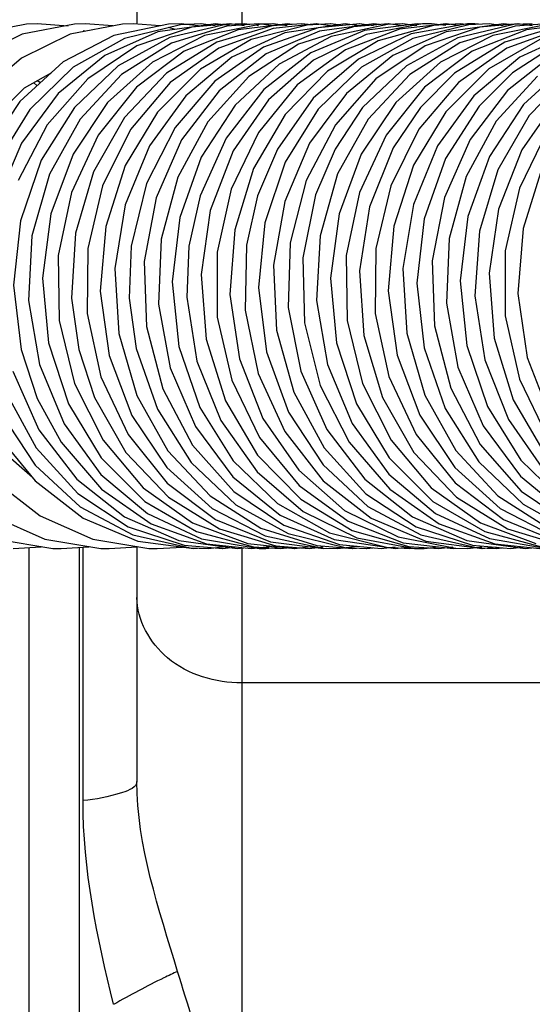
# Model space of a CAD drawing. Header units: millimetres. Extents: x 0 to 11890, y 0 to 8410.
# Tile 73 of 190: x 3913 to 3962, y 6868 to 6961. Entities that reach past the tile are written whole.
import ezdxf

# ---------------------------------------------------------------- set-up
doc = ezdxf.new("R2010")
doc.units = ezdxf.units.MM
doc.header["$LTSCALE"] = 653.95
doc.layers.add('304103000088DXF_CONTINUOUS_LINE', color=7, linetype='CONTINUOUS')
doc.layers.add('304199000030DXF_CONTINUOUS_LINE', color=7, linetype='CONTINUOUS')

msp = doc.modelspace()

# ---------------------------------------------------------------- linework, layer by layer
at = {"layer": '304103000088DXF_CONTINUOUS_LINE', "color": 7, "linetype": 'Continuous'}
for p, q in [((3924.418, 7104.788), (3924.418, 6961.091)), ((3924.418, 6911.255), (3924.418, 6888.915))]:
    msp.add_line(p, q, dxfattribs=at)
at = {"layer": '304103000088DXF_CONTINUOUS_LINE', "color": 9, "linetype": 'Continuous'}
for p, q in [((3934.418, 7098.987), (3934.418, 6961.091)), ((3914.146, 6815.667), (3914.146, 6911.186)), ((3918.927, 6911.198), (3918.927, 6812.56)), ((3919.28, 6887.077), (3919.28, 6911.22)), ((3934.418, 6911.091), (3934.418, 6852.133)), ((3963.418, 6898.3), (3934.418, 6898.3))]:
    msp.add_line(p, q, dxfattribs=at)
for points, knots in [([(3934.418, 6898.3), (3931.931, 6898.3), (3927.059, 6899.631), (3924.418, 6904.28), (3924.418, 6906.43)], [0, 0, 0, 0, 0.536267, 1, 1, 1, 1]), ([(3924.418, 6888.915), (3924.418, 6888.334), (3922.086, 6887.457), (3920.55, 6887.226), (3919.28, 6887.077)], [0, 0, 0, 0, 0.312403, 1, 1, 1, 1]), ([(3928.307, 6870.807), (3927.866, 6870.61), (3925.793, 6869.634), (3923.772, 6868.55), (3922.197, 6867.663)], [0, 0, 0, 0, 0.210902, 1, 1, 1, 1])]:
    msp.add_open_spline(points, degree=3, knots=knots, dxfattribs=at)
for points in [[(3928.307, 6870.807), (3926.535, 6876.721), (3924.418, 6882.741), (3924.418, 6888.915)], [(3922.193, 6867.678), (3920.624, 6874.026), (3919.28, 6880.538), (3919.28, 6887.077)], [(3934.418, 6852.133), (3932.315, 6858.335), (3930.189, 6864.533), (3928.307, 6870.807)]]:
    msp.add_open_spline(points, degree=3, dxfattribs=at)
at = {"layer": '304199000030DXF_CONTINUOUS_LINE', "color": 7, "linetype": 'Continuous'}
for p, q in [((3913.896, 6961.063), (3908.906, 6960.104)), ((3918.479, 6961.063), (3913.488, 6960.105)), ((3914.905, 6961.091), (3913.896, 6961.063)), ((3917.869, 6960.856), (3914.912, 6961.091)), ((3923.057, 6961.063), (3918.069, 6960.105)), ((3919.484, 6961.091), (3918.479, 6961.063)), ((3919.459, 6960.372), (3919.288, 6960.424)), ((3922.119, 6960.883), (3919.491, 6961.091)), ((3924.064, 6961.091), (3923.057, 6961.063)), ((3928.574, 6960.992), (3923.239, 6959.689)), ((3926.639, 6960.887), (3924.07, 6961.091)), ((3928.638, 6961.091), (3927.42, 6961.05)), ((3928.059, 6960.541), (3927.468, 6960.721)), ((3932.911, 6961.012), (3927.564, 6959.768)), ((3930.533, 6961.091), (3928.574, 6960.992)), ((3930.514, 6960.872), (3928.654, 6961.091)), ((3933.3, 6961.091), (3929.653, 6960.751)), ((3931.889, 6960.909), (3930.54, 6961.091)), ((3936.26, 6961.057), (3930.881, 6959.976)), ((3933.263, 6960.91), (3931.913, 6961.091)), ((3934.652, 6961.091), (3932.911, 6961.012)), ((3936.041, 6961.091), (3933, 6960.854)), ((3934.637, 6960.909), (3933.287, 6961.091)), ((3938.795, 6961.091), (3934.089, 6960.521)), ((3935.167, 6961.023), (3934.661, 6961.091)), ((3936.011, 6960.909), (3935.72, 6960.948)), ((3937.481, 6960.896), (3936.035, 6961.091)), ((3937.398, 6961.091), (3936.26, 6961.057)), ((3940.16, 6961.091), (3937.326, 6960.885)), ((3938.758, 6960.909), (3937.409, 6961.091)), ((3941.545, 6961.091), (3937.423, 6960.655)), ((3944.274, 6961.091), (3938.516, 6960.227)), ((3939.265, 6961.026), (3938.782, 6961.091)), ((3940.767, 6961.009), (3940.156, 6961.091)), ((3942.9, 6961.091), (3940.655, 6960.961)), ((3942.879, 6960.909), (3941.53, 6961.091)), ((3945.666, 6961.091), (3941.722, 6960.693)), ((3947.032, 6961.091), (3941.846, 6960.395)), ((3943.626, 6960.993), (3942.904, 6961.091)), ((3948.308, 6961.036), (3942.949, 6959.87)), ((3945.627, 6960.909), (3944.278, 6961.091)), ((3948.409, 6961.091), (3945.074, 6960.806)), ((3947.001, 6960.909), (3945.651, 6961.091)), ((3951.156, 6961.091), (3946.138, 6960.441)), ((3951.656, 6961.072), (3946.274, 6960.072)), ((3947.563, 6961.019), (3947.025, 6961.091)), ((3949.763, 6961.091), (3948.308, 6961.036)), ((3949.748, 6960.909), (3948.399, 6961.091)), ((3953.909, 6961.091), (3949.473, 6960.585)), ((3951.122, 6960.909), (3949.773, 6961.091)), ((3955.966, 6961.079), (3950.576, 6960.131)), ((3951.502, 6961.043), (3951.147, 6961.091)), ((3952.512, 6961.091), (3951.656, 6961.072)), ((3953.87, 6960.91), (3952.52, 6961.091)), ((3955.268, 6961.091), (3952.717, 6960.924)), ((3955.107, 6960.928), (3953.894, 6961.091)), ((3959.391, 6961.091), (3953.913, 6960.312)), ((3960.382, 6961.012), (3955.036, 6959.766)), ((3956.044, 6960.987), (3955.268, 6961.091)), ((3956.635, 6961.091), (3955.966, 6961.079)), ((3958.009, 6961.091), (3956.075, 6960.994)), ((3957.013, 6961.041), (3956.642, 6961.091)), ((3960.776, 6961.091), (3957.142, 6960.753)), ((3959.365, 6960.909), (3958.016, 6961.091)), ((3963.743, 6961.057), (3958.364, 6959.979)), ((3960.234, 6960.977), (3959.39, 6961.091)), ((3964.902, 6960.656), (3959.703, 6958.77)), ((3962.129, 6961.091), (3960.382, 6961.012)), ((3963.517, 6961.091), (3960.484, 6960.855)), ((3962.113, 6960.909), (3960.763, 6961.091)), ((3966.271, 6961.091), (3961.563, 6960.52)), ((3958.364, 6959.979), (3953.385, 6957.442)), ((3966, 6960.229), (3960.947, 6957.9)), ((3959.703, 6958.77), (3955.076, 6955.499)), ((3960.947, 6957.9), (3956.556, 6954.238)), ((3964.257, 6958.244), (3959.772, 6954.727)), ((3965.538, 6957.294), (3961.305, 6953.397)), ((3960.249, 6956.408), (3957.048, 6953.235)), ((3962.621, 6956.097), (3958.699, 6951.807)), ((3965.875, 6956.514), (3961.844, 6952.351)), ((3914.904, 6955.187), (3914.567, 6955.48)), ((3914.909, 6955.674), (3915.233, 6955.487)), ((3951.859, 6955.055), (3948.199, 6950.477)), ((3955.076, 6955.499), (3951.304, 6951.038)), ((3944.396, 6954.455), (3940.886, 6949.73)), ((3956.556, 6954.238), (3953.099, 6949.461)), ((3959.772, 6954.727), (3956.194, 6950.066)), ((3918.469, 6953.099), (3915.294, 6948.082)), ((3941.696, 6952.941), (3938.56, 6947.893)), ((3951.455, 6953.116), (3948.876, 6949.277)), ((3957.048, 6953.235), (3953.838, 6948.241)), ((3961.305, 6953.397), (3958.056, 6948.438)), ((3918.997, 6952.001), (3916.087, 6946.777)), ((3923.245, 6952.174), (3920.296, 6946.987)), ((3938.553, 6952.434), (3935.537, 6947.287)), ((3946.474, 6952.002), (3943.565, 6946.781)), ((3953.877, 6952.71), (3950.795, 6947.613)), ((3961.844, 6952.351), (3958.849, 6947.188)), ((3915.872, 6951.466), (3913.092, 6946.156)), ((3923.825, 6951.033), (3921.147, 6945.651)), ((3931.181, 6951.75), (3928.332, 6946.482)), ((3943.353, 6951.473), (3940.572, 6946.165)), ((3920.727, 6950.483), (3918.181, 6945.019)), ((3936.002, 6950.743), (3933.395, 6945.321)), ((3948.199, 6950.477), (3945.656, 6945.014)), ((3937.822, 6949.159), (3935.934, 6944.691)), ((3940.886, 6949.73), (3938.52, 6944.164)), ((3933.6, 6948.97), (3931.413, 6943.308)), ((3928.332, 6946.482), (3926.727, 6940.574)), ((3933.395, 6945.321), (3932.06, 6939.331)), ((3926.727, 6940.574), (3926.471, 6934.389)), ((3932.06, 6939.331), (3932.082, 6933.139)), ((3920.917, 6935.62), (3921.76, 6929.493)), ((3923.69, 6934.946), (3924.352, 6930.14)), ((3926.471, 6934.389), (3927.584, 6928.309)), ((3919.68, 6933.484), (3920.989, 6927.452)), ((3947.155, 6933.5), (3948.459, 6927.47)), ((3959.545, 6933.253), (3960.904, 6927.235)), ((3917.01, 6932.81), (3918.464, 6926.821)), ((3925.329, 6932.256), (3926.903, 6926.301)), ((3932.082, 6933.139), (3933.465, 6927.129)), ((3952.796, 6932.322), (3954.355, 6926.365)), ((3937.747, 6931.909), (3939.395, 6925.979)), ((3915.988, 6930.698), (3917.895, 6924.866)), ((3931.033, 6931.032), (3932.869, 6925.172)), ((3943.463, 6930.703), (3945.369, 6924.871)), ((3955.883, 6930.439), (3957.846, 6924.629)), ((3958.488, 6931.14), (3960.302, 6925.269)), ((3913.383, 6930.046), (3914.92, 6925.376)), ((3912.574, 6927.978), (3915.057, 6922.418)), ((3914.456, 6917.857), (3911.373, 6920.572)), ((3925.445, 6914.437), (3930.583, 6912.035)), ((3952.914, 6914.442), (3958.049, 6912.038)), ((3929.716, 6913.548), (3935, 6911.587)), ((3931.919, 6913.847), (3937.152, 6911.73)), ((3938.069, 6914.274), (3943.235, 6911.947)), ((3944.562, 6913.692), (3949.828, 6911.653)), ((3946.759, 6914.004), (3951.974, 6911.806)), ((3950.7, 6914.111), (3955.895, 6911.861)), ((3957.192, 6913.548), (3962.474, 6911.588)), ((3959.378, 6913.857), (3964.61, 6911.734)), ((3925.776, 6913.453), (3931.073, 6911.544)), ((3930.12, 6912.706), (3935.532, 6911.253)), ((3932.29, 6912.958), (3937.661, 6911.341)), ((3936.235, 6913.039), (3941.596, 6911.372)), ((3938.42, 6913.31), (3943.741, 6911.482)), ((3942.788, 6912.582), (3948.216, 6911.215)), ((3944.944, 6912.829), (3950.345, 6911.293)), ((3951.07, 6913.17), (3956.414, 6911.423)), ((3953.254, 6913.452), (3958.552, 6911.544)), ((3957.589, 6912.709), (3962.999, 6911.254)), ((3959.758, 6912.962), (3965.131, 6911.342)), ((3924.03, 6912.398), (3929.491, 6911.165)), ((3924.501, 6911.805), (3929.858, 6911.091)), ((3928.427, 6911.859), (3933.976, 6911.091)), ((3936.666, 6912.298), (3942.133, 6911.143)), ((3937.152, 6911.73), (3942.227, 6911.091)), ((3938.834, 6912.515), (3944.277, 6911.196)), ((3943.235, 6911.947), (3949.083, 6911.091)), ((3949.323, 6912.196), (3954.812, 6911.123)), ((3949.828, 6911.653), (3954.594, 6911.091)), ((3951.487, 6912.405), (3956.945, 6911.167)), ((3951.974, 6911.806), (3957.334, 6911.091)), ((3955.895, 6911.861), (3961.452, 6911.091)), ((3926.367, 6911.091), (3928.761, 6911.237)), ((3928.933, 6911.424), (3932.613, 6911.091)), ((3929.491, 6911.165), (3931.217, 6911.091)), ((3929.848, 6911.091), (3930.2, 6911.135)), ((3931.073, 6911.544), (3935.363, 6911.091)), ((3931.222, 6911.091), (3932.575, 6911.259)), ((3932.596, 6911.091), (3933.949, 6911.259)), ((3932.672, 6911.271), (3933.124, 6911.328)), ((3933.97, 6911.091), (3934.61, 6911.17)), ((3935, 6911.587), (3939.484, 6911.091)), ((3935.343, 6911.091), (3937.293, 6911.333)), ((3935.532, 6911.253), (3938.095, 6911.091)), ((3936.717, 6911.091), (3938.07, 6911.259)), ((3937.661, 6911.341), (3940.851, 6911.091)), ((3938.091, 6911.091), (3938.747, 6911.172)), ((3939.465, 6911.091), (3941.302, 6911.319)), ((3940.839, 6911.091), (3942.191, 6911.259)), ((3941.596, 6911.372), (3944.974, 6911.091)), ((3942.133, 6911.143), (3943.58, 6911.091)), ((3942.212, 6911.091), (3942.521, 6911.129)), ((3943.586, 6911.091), (3945.414, 6911.318)), ((3943.741, 6911.482), (3947.727, 6911.091)), ((3944.277, 6911.196), (3946.332, 6911.091)), ((3944.96, 6911.091), (3945.359, 6911.14)), ((3946.334, 6911.091), (3946.948, 6911.167)), ((3947.708, 6911.091), (3949.061, 6911.259)), ((3948.216, 6911.215), (3950.455, 6911.091)), ((3949.081, 6911.091), (3950.434, 6911.259)), ((3950.345, 6911.293), (3953.211, 6911.091)), ((3950.455, 6911.091), (3950.79, 6911.132)), ((3951.829, 6911.091), (3953.182, 6911.259)), ((3953.203, 6911.091), (3954.556, 6911.259)), ((3954.577, 6911.091), (3954.831, 6911.122)), ((3954.812, 6911.123), (3955.945, 6911.091)), ((3955.951, 6911.091), (3957.303, 6911.259)), ((3956.414, 6911.423), (3960.089, 6911.091)), ((3956.945, 6911.167), (3958.694, 6911.091)), ((3957.324, 6911.091), (3958.677, 6911.259)), ((3958.552, 6911.544), (3962.839, 6911.091)), ((3958.698, 6911.091), (3959.283, 6911.164)), ((3960.072, 6911.091), (3961.343, 6911.249)), ((3961.446, 6911.091), (3962.086, 6911.17))]:
    msp.add_line(p, q, dxfattribs=at)
for points in [[(3927.42, 6961.05), (3922.221, 6959.966), (3917.395, 6957.458), (3913.245, 6953.674), (3910.028, 6948.837), (3907.946, 6943.232), (3907.133, 6937.195), (3907.646, 6931.092), (3909.457, 6925.291), (3911.759, 6921.122)], [(3931.914, 6961.091), (3926.429, 6960.309), (3921.353, 6958.054), (3916.922, 6954.457), (3913.41, 6949.73), (3911.044, 6944.164), (3909.974, 6938.102), (3910.269, 6931.918), (3911.915, 6925.991)], [(3929.653, 6960.751), (3924.42, 6958.992), (3919.728, 6955.833), (3915.872, 6951.466)], [(3933, 6960.854), (3927.725, 6959.257), (3922.958, 6956.246), (3918.997, 6952.001)], [(3934.089, 6960.521), (3928.936, 6958.474), (3924.388, 6955.06), (3920.727, 6950.483)], [(3937.326, 6960.885), (3932.033, 6959.342), (3927.239, 6956.377), (3923.245, 6952.174)], [(3940.655, 6960.961), (3935.332, 6959.579), (3930.474, 6956.763), (3926.381, 6952.684), (3923.305, 6947.584)], [(3937.423, 6960.655), (3932.223, 6958.768), (3927.595, 6955.495), (3923.825, 6951.033)], [(3941.722, 6960.693), (3936.509, 6958.853), (3931.86, 6955.626), (3928.061, 6951.207)], [(3941.846, 6960.395), (3936.736, 6958.218), (3932.256, 6954.687), (3928.689, 6950.017)], [(3945.074, 6960.806), (3939.822, 6959.132), (3935.094, 6956.053), (3931.181, 6951.75)], [(3946.138, 6960.441), (3941.018, 6958.313), (3936.52, 6954.83), (3932.92, 6950.203)], [(3949.473, 6960.585), (3944.301, 6958.615), (3939.715, 6955.266), (3936.002, 6950.743)], [(3952.717, 6960.924), (3947.418, 6959.462), (3942.598, 6956.575), (3938.553, 6952.434)], [(3956.075, 6960.994), (3950.737, 6959.697), (3945.842, 6956.957), (3941.696, 6952.941)], [(3957.142, 6960.753), (3951.905, 6958.996), (3947.211, 6955.839), (3943.353, 6951.473)], [(3960.484, 6960.855), (3955.204, 6959.259), (3950.436, 6956.247), (3946.474, 6952.002)], [(3964.802, 6960.885), (3959.511, 6959.343), (3954.721, 6956.382), (3951.455, 6953.117)], [(3961.563, 6960.52), (3956.407, 6958.471), (3951.859, 6955.055)], [(3969.225, 6960.698), (3964.013, 6958.867), (3960.249, 6956.408)], [(3913.488, 6960.105), (3908.83, 6957.824), (3904.776, 6954.343), (3901.564, 6949.854), (3899.381, 6944.605), (3898.358, 6938.883), (3898.562, 6933.004), (3899.992, 6927.295), (3902.577, 6922.074), (3906.182, 6917.632), (3910.612, 6914.211), (3915.633, 6911.996)], [(3918.069, 6960.105), (3913.413, 6957.826), (3909.361, 6954.349), (3906.149, 6949.864), (3903.963, 6944.613), (3902.938, 6938.888), (3903.141, 6933.007), (3904.57, 6927.298), (3907.154, 6922.079), (3910.757, 6917.636), (3915.189, 6914.212), (3920.213, 6911.996)], [(3923.239, 6959.689), (3918.348, 6956.944), (3914.206, 6952.924), (3911.073, 6947.872), (3909.146, 6942.095), (3908.547, 6935.947), (3909.318, 6929.807), (3911.415, 6924.054)], [(3930.881, 6959.976), (3925.901, 6957.436), (3921.631, 6953.591), (3918.335, 6948.674)], [(3927.564, 6959.768), (3922.646, 6957.075), (3918.469, 6953.099)], [(3938.516, 6960.227), (3933.462, 6957.894), (3929.072, 6954.23), (3925.617, 6949.45)], [(3942.949, 6959.87), (3938.004, 6957.253), (3933.782, 6953.341), (3930.546, 6948.37)], [(3946.274, 6960.072), (3941.272, 6957.612), (3936.958, 6953.837), (3933.6, 6948.97)], [(3950.576, 6960.131), (3945.557, 6957.72), (3941.216, 6953.989), (3937.822, 6949.159)], [(3955.036, 6959.766), (3950.124, 6957.076), (3945.949, 6953.103), (3943.317, 6949.158)], [(3953.913, 6960.312), (3948.83, 6958.054), (3944.396, 6954.455)], [(3962.835, 6959.59), (3957.976, 6956.783), (3953.877, 6952.71)], [(3968.839, 6957.672), (3964.508, 6953.919), (3961.129, 6949.07)], [(3953.385, 6957.442), (3949.114, 6953.599), (3945.814, 6948.681)], [(3911.373, 6920.572), (3908.231, 6925.113), (3906.181, 6930.34), (3905.339, 6935.924), (3905.744, 6941.518), (3907.36, 6946.774), (3910.076, 6951.365), (3913.713, 6954.997), (3916.303, 6956.462)], [(3928.061, 6951.207), (3925.346, 6945.862), (3923.886, 6939.91), (3923.69, 6934.946)], [(3951.304, 6951.038), (3948.626, 6945.658), (3947.213, 6939.69), (3947.155, 6933.5)], [(3958.699, 6951.807), (3955.835, 6946.549), (3954.214, 6940.646), (3953.943, 6934.462), (3955.039, 6928.378)], [(3932.92, 6950.203), (3930.443, 6944.704), (3929.378, 6939.892)], [(3956.194, 6950.066), (3953.748, 6944.548), (3952.591, 6938.51), (3952.796, 6932.322)], [(3963.544, 6950.846), (3960.912, 6945.437), (3959.549, 6939.448), (3959.545, 6933.253)], [(3925.617, 6949.45), (3923.316, 6943.848), (3922.319, 6937.766), (3922.689, 6931.582), (3924.408, 6925.677)], [(3928.689, 6950.017), (3926.255, 6944.493), (3925.11, 6938.449), (3925.329, 6932.256)], [(3943.317, 6949.158), (3941.466, 6944.806), (3940.249, 6938.779), (3940.394, 6932.587), (3941.896, 6926.612)], [(3948.876, 6949.277), (3946.617, 6943.653), (3945.664, 6937.563), (3946.079, 6931.382), (3947.841, 6925.493)], [(3953.099, 6949.461), (3950.797, 6943.863), (3949.796, 6937.787), (3950.161, 6931.606), (3951.874, 6925.702)], [(3918.335, 6948.674), (3916.218, 6942.982), (3915.418, 6936.864), (3915.988, 6930.698)], [(3930.546, 6948.37), (3928.5, 6942.64), (3927.778, 6936.506), (3928.427, 6930.347)], [(3945.814, 6948.681), (3943.696, 6942.987), (3942.894, 6936.868), (3943.463, 6930.703)], [(3953.838, 6948.241), (3951.822, 6942.498), (3951.132, 6936.362), (3951.812, 6930.212)], [(3958.056, 6948.438), (3955.996, 6942.722), (3955.255, 6936.596), (3955.883, 6930.439)], [(3961.129, 6949.07), (3958.918, 6943.42), (3958.018, 6937.317), (3958.488, 6931.14)], [(3915.294, 6948.082), (3913.318, 6942.33), (3912.666, 6936.194), (3913.383, 6930.046)], [(3923.305, 6947.584), (3921.445, 6941.777), (3920.917, 6935.62)], [(3935.537, 6947.287), (3933.745, 6941.449), (3933.292, 6935.284), (3934.209, 6929.169)], [(3938.56, 6947.893), (3936.627, 6942.119), (3936.023, 6935.97), (3936.789, 6929.828)], [(3950.795, 6947.613), (3948.926, 6941.805), (3948.393, 6935.645), (3949.231, 6929.513)], [(3963.061, 6947.395), (3961.245, 6941.571), (3960.764, 6935.408), (3961.653, 6929.288)], [(3916.087, 6946.777), (3914.414, 6940.892), (3914.086, 6934.713), (3915.128, 6928.62)], [(3920.296, 6946.987), (3918.576, 6941.13), (3918.195, 6934.958), (3918.879, 6930.044)], [(3943.565, 6946.781), (3941.891, 6940.9), (3941.562, 6934.722), (3942.601, 6928.629)], [(3958.849, 6947.188), (3957.08, 6941.342), (3956.651, 6935.173), (3957.592, 6929.062)], [(3921.147, 6945.651), (3919.735, 6939.678), (3919.68, 6933.484)], [(3940.572, 6946.165), (3939.041, 6940.234), (3938.862, 6934.047), (3940.048, 6927.985)], [(3918.181, 6945.019), (3916.914, 6939.003), (3917.01, 6932.81)], [(3935.934, 6944.691), (3934.887, 6939.996), (3934.761, 6933.808), (3935.997, 6927.765)], [(3945.656, 6945.014), (3944.39, 6939.001), (3944.486, 6932.809), (3945.94, 6926.821)], [(3938.52, 6944.164), (3937.45, 6938.098), (3937.747, 6931.909)], [(3931.413, 6943.308), (3930.538, 6937.204), (3931.033, 6931.032)], [(3929.378, 6939.892), (3929.181, 6935.044), (3930.15, 6928.939)], [(3918.879, 6930.044), (3920.375, 6925.47), (3923.378, 6920.239), (3927.431, 6915.984), (3932.29, 6912.958)], [(3921.76, 6929.493), (3923.923, 6923.773), (3927.275, 6918.809), (3931.612, 6914.905), (3936.666, 6912.298)], [(3924.352, 6930.14), (3926.377, 6924.358), (3929.606, 6919.302), (3933.843, 6915.273), (3938.834, 6912.515)], [(3928.427, 6930.347), (3930.409, 6924.544), (3933.604, 6919.454), (3937.816, 6915.384), (3942.788, 6912.582)], [(3936.789, 6929.828), (3938.882, 6924.073), (3942.172, 6919.06), (3946.46, 6915.09), (3951.487, 6912.405)], [(3949.231, 6929.513), (3951.391, 6923.788), (3954.741, 6918.821), (3959.074, 6914.914), (3964.127, 6912.304)], [(3951.812, 6930.212), (3953.822, 6924.424), (3957.04, 6919.353), (3961.269, 6915.31), (3966.254, 6912.537)], [(3915.128, 6928.62), (3917.475, 6922.989), (3920.985, 6918.164), (3925.445, 6914.437)], [(3930.15, 6928.939), (3932.427, 6923.279), (3935.876, 6918.405), (3940.288, 6914.612), (3945.4, 6912.13)], [(3934.209, 6929.169), (3936.44, 6923.481), (3939.85, 6918.569), (3944.232, 6914.73), (3949.323, 6912.196)], [(3942.601, 6928.629), (3944.946, 6922.998), (3948.455, 6918.171), (3952.914, 6914.442)], [(3957.592, 6929.062), (3959.846, 6923.384), (3963.276, 6918.489), (3967.675, 6914.671), (3972.773, 6912.164)], [(3961.653, 6929.288), (3963.86, 6923.586), (3967.251, 6918.654), (3971.616, 6914.792), (3976.691, 6912.233)], [(3927.584, 6928.309), (3929.998, 6922.71), (3933.566, 6917.935), (3938.069, 6914.274)], [(3935.997, 6927.765), (3938.522, 6922.235), (3942.182, 6917.553), (3946.759, 6914.004)], [(3940.048, 6927.985), (3942.529, 6922.425), (3946.153, 6917.705), (3950.7, 6914.111)], [(3955.039, 6928.378), (3957.439, 6922.771), (3960.995, 6917.984), (3965.488, 6914.309)], [(3918.464, 6926.821), (3921.188, 6921.404), (3925.016, 6916.888), (3929.716, 6913.548)], [(3920.989, 6927.452), (3923.583, 6921.954), (3927.302, 6917.325), (3931.919, 6913.847)], [(3933.465, 6927.129), (3936.126, 6921.671), (3939.901, 6917.1), (3944.562, 6913.692)], [(3941.896, 6926.612), (3944.663, 6921.222), (3948.528, 6916.745), (3953.254, 6913.452)], [(3945.94, 6926.821), (3948.664, 6921.404), (3952.492, 6916.888), (3957.192, 6913.548)], [(3948.459, 6927.47), (3951.048, 6921.971), (3954.764, 6917.339), (3959.378, 6913.857)], [(3960.904, 6927.235), (3963.542, 6921.764), (3967.299, 6917.174), (3971.945, 6913.743)], [(3911.915, 6925.991), (3914.81, 6920.686), (3918.78, 6916.326), (3923.585, 6913.174), (3928.933, 6911.424)], [(3924.408, 6925.677), (3927.37, 6920.414), (3931.395, 6916.114), (3936.235, 6913.039)], [(3926.903, 6926.301), (3929.736, 6920.951), (3933.655, 6916.532), (3938.42, 6913.31)], [(3939.395, 6925.979), (3942.294, 6920.674), (3946.266, 6916.317), (3951.07, 6913.17)], [(3951.874, 6925.702), (3954.831, 6920.435), (3958.851, 6916.131), (3963.687, 6913.05)], [(3954.355, 6926.365), (3957.174, 6921.006), (3961.082, 6916.575), (3965.838, 6913.34)], [(3914.92, 6925.376), (3917.189, 6921.22), (3921.053, 6916.744), (3925.776, 6913.453)], [(3917.895, 6924.866), (3921.023, 6919.726), (3925.182, 6915.588), (3930.12, 6912.706)], [(3932.869, 6925.172), (3935.934, 6919.985), (3940.041, 6915.786), (3944.944, 6912.829)], [(3945.369, 6924.871), (3948.495, 6919.73), (3952.654, 6915.592), (3957.589, 6912.709)], [(3947.841, 6925.493), (3950.841, 6920.257), (3954.896, 6915.993), (3959.758, 6912.962)], [(3960.302, 6925.269), (3963.349, 6920.065), (3967.441, 6915.847), (3972.329, 6912.869)], [(3911.415, 6924.054), (3914.71, 6919.043), (3919.001, 6915.078), (3924.03, 6912.398)], [(3957.846, 6924.629), (3961.023, 6919.524), (3965.221, 6915.437), (3970.185, 6912.613)], [(3915.057, 6922.418), (3918.682, 6917.7), (3923.231, 6914.107), (3928.427, 6911.859)], [(3911.76, 6921.122), (3914.711, 6917.548), (3919.288, 6914.001), (3924.501, 6911.805)], [(3911.057, 6911.995), (3916.401, 6911.106), (3917.195, 6911.091)], [(3915.633, 6911.996), (3920.976, 6911.106), (3921.775, 6911.091)], [(3920.213, 6911.996), (3925.558, 6911.106), (3926.354, 6911.091)], [(3930.583, 6912.035), (3936.085, 6911.101), (3936.715, 6911.091)], [(3945.4, 6912.13), (3950.898, 6911.112), (3951.824, 6911.091)], [(3958.049, 6912.038), (3963.549, 6911.101), (3964.191, 6911.091)], [(3912.628, 6911.091), (3915.275, 6911.256), (3915.362, 6911.279)], [(3917.208, 6911.091), (3919.849, 6911.255), (3919.939, 6911.279)], [(3921.787, 6911.091), (3924.43, 6911.256), (3924.519, 6911.279)]]:
    msp.add_lwpolyline(points, dxfattribs=at)

doc.saveas('drawing.dxf')
